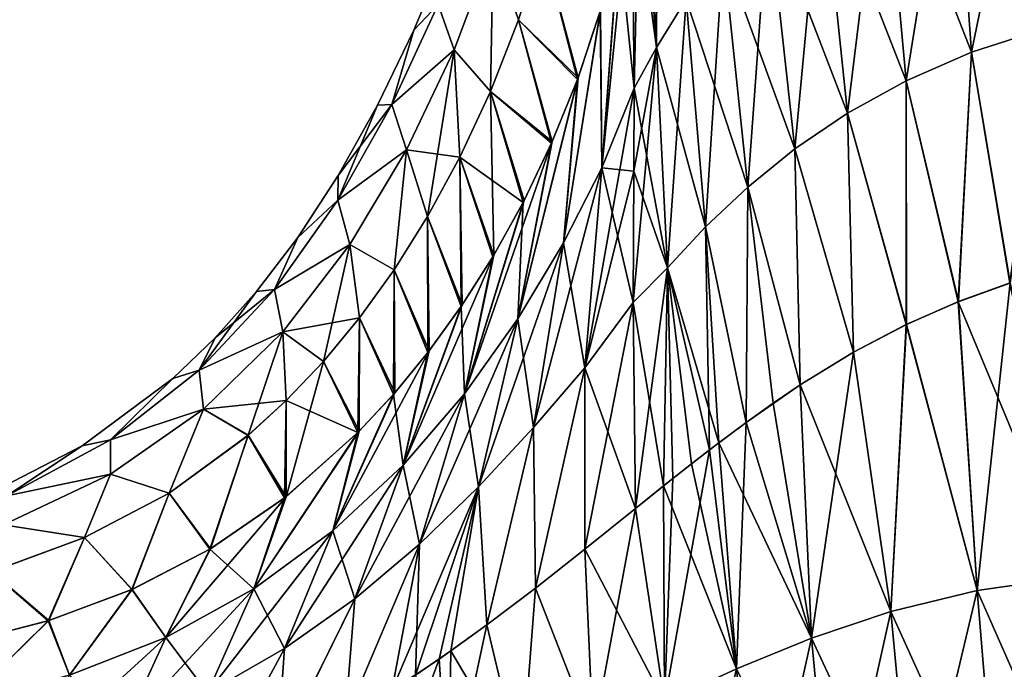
# Model space of a CAD drawing. Header units: metres. Extents: x 59 to 124, y -85 to 86.
# Tile 45 of 186: x 114.7 to 119.21, y 21.06 to 24.03. Entities that reach past the tile are written whole.
import ezdxf

# ---------------------------------------------------------------- set-up
doc = ezdxf.new("R2010")
doc.units = ezdxf.units.M
doc.layers.add('solid_21414500', color=7, linetype='CONTINUOUS')

msp = doc.modelspace()

# ---------------------------------------------------------------- linework, layer by layer
at = {"layer": 'solid_21414500'}
for points in [[(119.057465, 23.880791, -13.443311), (118.97123, 25.076311, -13.383097), (119.328323, 25.205786, -13.571402)], [(119.389183, 23.9886, 13.602596), (119.328323, 25.205784, 13.571403), (118.97123, 25.076309, 13.383097)], [(119.057465, 23.880791, -13.443311), (119.328323, 25.205786, -13.571402), (119.389183, 23.988605, -13.602596)], [(117.615326, 23.903103, -11.703415), (117.600784, 25.118011, -11.53686), (117.621208, 25.169348, -11.607358)], [(117.7509, 24.123947, -12.018914), (117.615326, 23.903103, -11.703415), (117.621208, 25.169348, -11.607358)], [(117.615326, 23.903103, -11.703415), (117.540642, 24.929075, -11.276404), (117.600784, 25.118011, -11.53686)], [(117.601288, 25.119328, 11.538669), (117.547615, 24.9554, 11.312702), (117.615326, 23.903101, 11.703415)], [(117.601288, 25.119328, 11.538669), (117.615326, 23.903101, 11.703415), (117.7509, 24.123947, 12.018914)], [(118.758087, 23.750566, -13.252122), (118.651573, 24.919947, -13.157939), (118.97123, 25.076311, -13.383097)], [(119.057465, 23.880787, 13.443312), (118.97123, 25.076309, 13.383097), (118.651573, 24.919945, 13.157939)], [(118.758087, 23.750566, -13.252122), (118.97123, 25.076311, -13.383097), (119.057465, 23.880791, -13.443311)], [(119.389183, 23.9886, 13.602596), (118.97123, 25.076309, 13.383097), (119.057465, 23.880787, 13.443312)], [(117.547615, 24.9554, 11.312702), (117.503128, 24.735353, 11.010914), (117.615326, 23.903101, 11.703415)], [(117.512619, 23.715918, -11.373522), (117.503128, 24.735353, -11.010914), (117.540642, 24.929075, -11.276404)], [(117.615326, 23.903103, -11.703415), (117.512619, 23.715918, -11.373522), (117.540642, 24.929075, -11.276404)], [(118.489326, 23.601841, -13.034822), (118.370224, 24.741961, -12.902755), (118.651573, 24.919947, -13.157939)], [(118.758087, 23.750563, 13.252122), (118.651573, 24.919945, 13.157939), (118.370224, 24.741959, 12.902755)], [(118.489326, 23.601841, -13.034822), (118.651573, 24.919947, -13.157939), (118.758087, 23.750566, -13.252122)], [(119.057465, 23.880787, 13.443312), (118.651573, 24.919945, 13.157939), (118.758087, 23.750563, 13.252122)], [(118.248688, 23.438368, -12.797126), (118.126976, 24.547194, -12.623967), (118.370224, 24.741961, -12.902755)], [(118.489326, 23.601839, 13.034822), (118.370224, 24.741959, 12.902755), (118.126976, 24.547192, 12.623967)], [(118.248688, 23.438368, -12.797126), (118.370224, 24.741961, -12.902755), (118.489326, 23.601841, -13.034822)], [(118.758087, 23.750563, 13.252122), (118.370224, 24.741959, 12.902755), (118.489326, 23.601839, 13.034822)], [(117.366112, 23.351564, -10.920662), (117.503128, 24.735353, -11.010914), (117.512619, 23.715918, -11.373522)], [(117.444061, 24.400698, -10.554954), (117.503128, 24.735353, -11.010914), (117.366112, 23.351564, -10.920662)], [(117.443619, 24.398699, 10.552192), (117.512619, 23.715939, 11.37354), (117.503128, 24.735353, 11.010914)], [(117.503128, 24.735353, 11.010914), (117.512619, 23.715939, 11.37354), (117.615326, 23.903101, 11.703415)], [(118.033211, 23.263697, -12.544449), (117.920959, 24.339891, -12.327523), (118.126976, 24.547194, -12.623967)], [(118.248688, 23.438366, 12.797127), (118.126976, 24.547192, 12.623967), (117.920959, 24.339891, 12.327523)], [(118.033211, 23.263697, -12.544449), (118.126976, 24.547194, -12.623967), (118.248688, 23.438368, -12.797126)], [(118.489326, 23.601839, 13.034822), (118.126976, 24.547192, 12.623967), (118.248688, 23.438366, 12.797127)], [(117.366112, 23.351564, 10.920662), (117.443619, 24.398699, 10.552192), (117.358353, 24.068842, 10.100307)], [(117.359566, 24.072832, -10.105765), (117.444061, 24.400698, -10.554954), (117.366112, 23.351564, -10.920662)], [(117.366112, 23.351564, 10.920662), (117.512619, 23.715939, 11.37354), (117.443619, 24.398699, 10.552192)], [(116.655273, 24.341545, 0), (116.504608, 23.981535, 0), (116.615623, 24.09972, 2.166834)], [(116.615623, 24.09972, -2.166832), (116.504608, 23.981535, 0), (116.655273, 24.341545, 0)], [(116.615623, 24.09972, -2.166832), (116.867935, 24.367941, -4.569792), (116.689758, 23.891947, -4.288766)], [(116.867935, 24.367939, 4.569797), (116.615623, 24.09972, 2.166834), (116.689758, 23.891947, 4.288771)], [(116.689758, 23.891947, -4.288766), (116.867935, 24.367941, -4.569792), (116.855377, 23.700642, -6.507098)], [(116.867935, 24.367939, 4.569797), (116.689758, 23.891947, 4.288771), (116.855301, 23.700474, 6.506934)], [(116.867935, 24.367939, 4.569797), (116.855301, 23.700474, 6.506934), (116.983711, 24.029568, 6.809223)], [(116.867935, 24.367941, -4.569792), (116.98378, 24.029757, -6.809404), (116.855377, 23.700642, -6.507098)], [(116.867935, 24.367939, 4.569797), (116.983711, 24.029568, 6.809223), (117.093201, 24.377283, 7.122653)], [(117.254166, 23.756708, 9.671665), (117.093201, 24.377283, 7.122653), (116.983711, 24.029568, 6.809223)], [(117.25666, 23.763374, -9.680793), (116.98378, 24.029757, -6.809404), (117.093254, 24.377472, -7.122831)], [(117.254166, 23.756708, 9.671665), (117.358353, 24.068842, 10.100307), (117.093201, 24.377283, 7.122653)], [(117.25666, 23.763374, -9.680793), (117.093254, 24.377472, -7.122831), (117.359566, 24.072832, -10.105765)], [(118.033211, 23.263695, 12.544449), (117.920959, 24.339891, 12.327523), (117.7509, 24.123947, 12.018914)], [(117.839905, 23.081335, -12.281816), (117.7509, 24.123947, -12.018914), (117.920959, 24.339891, -12.327523)], [(117.839905, 23.081335, -12.281816), (117.920959, 24.339891, -12.327523), (118.033211, 23.263697, -12.544449)], [(118.248688, 23.438366, 12.797127), (117.920959, 24.339891, 12.327523), (118.033211, 23.263695, 12.544449)], [(117.839905, 23.081333, 12.281817), (117.7509, 24.123947, 12.018914), (117.615326, 23.903101, 11.703415)], [(117.665962, 22.894863, -12.013988), (117.615326, 23.903103, -11.703415), (117.7509, 24.123947, -12.018914)], [(117.665962, 22.894863, -12.013988), (117.7509, 24.123947, -12.018914), (117.839905, 23.081335, -12.281816)], [(118.033211, 23.263695, 12.544449), (117.7509, 24.123947, 12.018914), (117.839905, 23.081333, 12.281817)], [(116.504608, 23.981535, 0), (116.404305, 23.641155, 2.032791), (116.615623, 24.09972, 2.166834)], [(116.689758, 23.891947, 4.288771), (116.615623, 24.09972, 2.166834), (116.404305, 23.641155, 2.032791)], [(116.404305, 23.641157, -2.032789), (116.504608, 23.981535, 0), (116.615623, 24.09972, -2.166832)], [(116.404305, 23.641157, -2.032789), (116.615623, 24.09972, -2.166832), (116.689758, 23.891947, -4.288766)], [(117.359566, 24.072832, -10.105765), (117.366112, 23.351564, -10.920662), (117.189827, 23.008038, -10.431453)], [(117.25666, 23.763374, -9.680793), (117.359566, 24.072832, -10.105765), (117.189827, 23.008038, -10.431453)], [(117.189827, 23.008038, 10.431453), (117.366112, 23.351564, 10.920662), (117.358353, 24.068842, 10.100307)], [(117.189827, 23.008038, 10.431453), (117.358353, 24.068842, 10.100307), (117.254166, 23.756708, 9.671665)], [(117.135117, 23.463985, 9.26947), (116.983711, 24.029568, 6.809223), (116.855301, 23.700474, 6.506934)], [(117.138641, 23.471937, -9.280416), (116.855377, 23.700642, -6.507098), (116.98378, 24.029757, -6.809404)], [(117.135117, 23.463985, 9.26947), (117.254166, 23.756708, 9.671665), (116.983711, 24.029568, 6.809223)], [(117.138641, 23.471937, -9.280416), (116.98378, 24.029757, -6.809404), (117.25666, 23.763374, -9.680793)], [(116.504608, 23.981535, 0), (116.337929, 23.638327, 0), (116.404305, 23.641155, 2.032791)], [(116.404305, 23.641157, -2.032789), (116.337929, 23.638327, 0), (116.504608, 23.981535, 0)], [(119.057465, 23.880791, -13.443311), (119.389183, 23.988605, -13.602596), (119.234077, 22.824934, -13.536475)], [(119.389183, 23.9886, 13.602596), (119.057465, 23.880787, 13.443312), (119.233246, 22.824659, 13.536091)], [(116.689758, 23.891947, 4.288771), (116.404305, 23.641155, 2.032791), (116.471291, 23.434408, 4.015096)], [(116.404305, 23.641157, -2.032789), (116.689758, 23.891947, -4.288766), (116.471291, 23.43441, -4.015092)], [(116.689758, 23.891947, 4.288771), (116.471291, 23.434408, 4.015096), (116.715569, 23.400723, 6.229197)], [(116.471291, 23.43441, -4.015092), (116.689758, 23.891947, -4.288766), (116.567734, 23.128939, -5.976694)], [(116.689758, 23.891947, -4.288766), (116.715645, 23.400866, -6.229338), (116.567734, 23.128939, -5.976694)], [(116.689758, 23.891947, 4.288771), (116.715569, 23.400723, 6.229197), (116.855301, 23.700474, 6.506934)], [(116.689758, 23.891947, -4.288766), (116.855377, 23.700642, -6.507098), (116.715645, 23.400866, -6.229338)], [(117.508926, 22.736187, -11.734922), (117.615326, 23.903103, -11.703415), (117.665962, 22.894863, -12.013988)], [(117.511467, 23.33676, -11.512684), (117.615326, 23.903103, -11.703415), (117.508926, 22.736187, -11.734922)], [(117.511467, 23.33676, -11.512684), (117.512619, 23.715918, -11.373522), (117.615326, 23.903103, -11.703415)], [(117.665962, 22.894863, 12.013989), (117.615326, 23.903101, 11.703415), (117.512619, 23.715939, 11.37354)], [(117.839905, 23.081333, 12.281817), (117.615326, 23.903101, 11.703415), (117.665962, 22.894863, 12.013989)], [(118.758087, 23.750566, -13.252122), (119.057465, 23.880791, -13.443311), (118.997139, 22.739548, -13.416116)], [(119.057465, 23.880787, 13.443312), (118.758087, 23.750563, 13.252122), (118.996277, 22.73921, 13.415696)], [(119.057465, 23.880787, 13.443312), (118.996277, 22.73921, 13.415696), (119.233246, 22.824659, 13.536091)], [(119.057465, 23.880791, -13.443311), (119.234077, 22.824934, -13.536475), (118.997139, 22.739548, -13.416116)], [(117.25666, 23.763374, -9.680793), (117.189827, 23.008038, -10.431453), (116.981094, 22.660225, -9.934936)], [(117.138641, 23.471937, -9.280416), (117.25666, 23.763374, -9.680793), (116.981094, 22.660225, -9.934936)], [(116.981094, 22.660225, 9.934936), (117.189827, 23.008038, 10.431453), (117.254166, 23.756708, 9.671665)], [(116.981094, 22.660225, 9.934936), (117.254166, 23.756708, 9.671665), (117.135117, 23.463985, 9.26947)], [(118.489326, 23.601841, -13.034822), (118.758087, 23.750566, -13.252122), (118.758926, 22.634823, -13.268537)], [(118.758087, 23.750563, 13.252122), (118.489326, 23.601839, 13.034822), (118.75827, 22.634506, 13.268133)], [(118.758087, 23.750566, -13.252122), (118.997139, 22.739548, -13.416116), (118.758926, 22.634823, -13.268537)], [(118.758087, 23.750563, 13.252122), (118.75827, 22.634506, 13.268133), (118.996277, 22.73921, 13.415696)], [(117.286942, 22.437323, -11.357167), (117.512619, 23.715918, -11.373522), (117.511467, 23.33676, -11.512684)], [(117.366112, 23.351564, -10.920662), (117.512619, 23.715918, -11.373522), (117.286942, 22.437323, -11.357167)], [(117.366112, 23.351564, 10.920662), (117.511459, 23.336849, 11.512653), (117.512619, 23.715939, 11.37354)], [(117.511459, 23.336849, 11.512653), (117.665962, 22.894863, 12.013989), (117.512619, 23.715939, 11.37354)], [(117.005463, 23.193918, 8.898593), (116.855301, 23.700474, 6.506934), (116.715569, 23.400723, 6.229197)], [(116.871498, 22.952744, -8.567577), (116.715645, 23.400866, -6.229338), (116.855377, 23.700642, -6.507098)], [(117.005463, 23.193918, 8.898593), (117.135117, 23.463985, 9.26947), (116.855301, 23.700474, 6.506934)], [(117.009552, 23.201939, -8.909584), (116.855377, 23.700642, -6.507098), (117.138641, 23.471937, -9.280416)], [(116.871498, 22.952744, -8.567577), (116.855377, 23.700642, -6.507098), (117.009552, 23.201939, -8.909584)], [(116.157593, 23.203249, -1.905712), (116.337929, 23.638327, 0), (116.404305, 23.641157, -2.032789)], [(116.157593, 23.203249, -1.905712), (116.404305, 23.641157, -2.032789), (116.471291, 23.43441, -4.015092)], [(116.158798, 23.317488, 0), (116.157593, 23.203247, 1.905714), (116.404305, 23.641155, 2.032791)], [(116.471291, 23.434408, 4.015096), (116.404305, 23.641155, 2.032791), (116.157593, 23.203247, 1.905714)], [(116.157593, 23.203249, -1.905712), (116.158798, 23.317488, 0), (116.337929, 23.638327, 0)], [(116.337929, 23.638327, 0), (116.158798, 23.317488, 0), (116.404305, 23.641155, 2.032791)], [(118.248688, 23.438368, -12.797126), (118.489326, 23.601841, -13.034822), (118.517593, 22.508217, -13.090134)], [(118.489326, 23.601839, 13.034822), (118.248688, 23.438366, 12.797127), (118.517334, 22.508059, 13.089911)], [(118.489326, 23.601841, -13.034822), (118.758926, 22.634823, -13.268537), (118.517593, 22.508217, -13.090134)], [(118.489326, 23.601839, 13.034822), (118.517334, 22.508059, 13.089911), (118.75827, 22.634506, 13.268133)], [(116.157593, 23.203249, -1.905712), (116.471291, 23.43441, -4.015092), (116.212036, 23.000967, -3.757522)], [(116.471291, 23.434408, 4.015096), (116.157593, 23.203247, 1.905714), (116.212036, 23.000965, 3.757526)], [(116.212036, 23.000967, -3.757522), (116.471291, 23.43441, -4.015092), (116.415062, 22.885408, -5.750672)], [(116.471291, 23.434408, 4.015096), (116.212036, 23.000965, 3.757526), (116.415001, 22.885302, 5.750566)], [(116.471291, 23.434408, 4.015096), (116.415001, 22.885302, 5.750566), (116.567665, 23.128819, 5.976574)], [(116.471291, 23.43441, -4.015092), (116.567734, 23.128939, -5.976694), (116.415062, 22.885408, -5.750672)], [(116.471291, 23.434408, 4.015096), (116.567665, 23.128819, 5.976574), (116.715569, 23.400723, 6.229197)], [(117.138641, 23.471937, -9.280416), (116.981094, 22.660225, -9.934936), (116.737411, 22.317892, -9.446073)], [(117.009552, 23.201939, -8.909584), (117.138641, 23.471937, -9.280416), (116.737411, 22.317892, -9.446073)], [(116.981094, 22.660225, 9.934936), (117.135117, 23.463985, 9.26947), (117.005463, 23.193918, 8.898593)], [(118.033211, 23.263697, -12.544449), (118.248688, 23.438368, -12.797126), (118.272568, 22.358368, -12.878958)], [(118.248688, 23.438366, 12.797127), (118.033211, 23.263695, 12.544449), (118.272667, 22.358423, 12.879031)], [(118.248688, 23.438368, -12.797126), (118.517593, 22.508217, -13.090134), (118.272568, 22.358368, -12.878958)], [(118.248688, 23.438366, 12.797127), (118.272667, 22.358423, 12.879031), (118.517334, 22.508059, 13.089911)], [(116.721794, 22.717218, 8.244504), (116.715569, 23.400723, 6.229197), (116.567665, 23.128819, 5.976574)], [(116.726601, 22.724438, -8.254372), (116.567734, 23.128939, -5.976694), (116.715645, 23.400866, -6.229338)], [(116.867035, 22.945057, 8.557046), (117.005463, 23.193918, 8.898593), (116.715569, 23.400723, 6.229197)], [(116.721794, 22.717218, 8.244504), (116.867035, 22.945057, 8.557046), (116.715569, 23.400723, 6.229197)], [(116.726601, 22.724438, -8.254372), (116.715645, 23.400866, -6.229338), (116.871498, 22.952744, -8.567577)], [(117.366112, 23.351564, -10.920662), (117.286942, 22.437323, -11.357167), (117.052193, 22.163725, -10.959229)], [(117.189827, 23.008038, -10.431453), (117.366112, 23.351564, -10.920662), (117.052193, 22.163725, -10.959229)], [(117.286942, 22.437323, 11.357167), (117.366112, 23.351564, 10.920662), (117.189827, 23.008038, 10.431453)], [(117.286942, 22.437323, 11.357167), (117.508919, 22.736197, 11.734903), (117.366112, 23.351564, 10.920662)], [(117.366112, 23.351564, 10.920662), (117.508919, 22.736197, 11.734903), (117.511459, 23.336849, 11.512653)], [(116.158798, 23.317488, 0), (115.974022, 23.033348, 0), (116.157593, 23.203247, 1.905714)], [(116.157593, 23.203249, -1.905712), (115.974022, 23.033348, 0), (116.158798, 23.317488, 0)], [(117.286942, 22.437323, -11.357167), (117.511467, 23.33676, -11.512684), (117.508926, 22.736187, -11.734922)], [(117.511459, 23.336849, 11.512653), (117.508919, 22.736197, 11.734903), (117.665962, 22.894863, 12.013989)], [(117.839905, 23.081335, -12.281816), (118.033211, 23.263697, -12.544449), (118.025169, 22.187016, -12.637475)], [(118.033211, 23.263695, 12.544449), (117.839905, 23.081333, 12.281817), (118.02549, 22.187214, 12.63775)], [(118.033211, 23.263697, -12.544449), (118.272568, 22.358368, -12.878958), (118.025169, 22.187016, -12.637475)], [(118.033211, 23.263695, 12.544449), (118.02549, 22.187214, 12.63775), (118.149467, 22.275412, 12.762044)], [(118.033211, 23.263695, 12.544449), (118.149467, 22.275412, 12.762044), (118.272667, 22.358423, 12.879031)], [(115.867035, 22.794849, -1.78974), (115.974022, 23.033348, 0), (116.157593, 23.203249, -1.905712)], [(115.867035, 22.794849, -1.78974), (116.157593, 23.203249, -1.905712), (116.212036, 23.000967, -3.757522)], [(115.974022, 23.033348, 0), (115.867035, 22.794849, 1.789742), (116.157593, 23.203247, 1.905714)], [(116.212036, 23.000965, 3.757526), (116.157593, 23.203247, 1.905714), (115.867035, 22.794849, 1.789742)], [(116.871498, 22.952744, -8.567577), (117.009552, 23.201939, -8.909584), (116.737411, 22.317892, -9.446073)], [(116.737411, 22.317892, 9.446073), (117.005463, 23.193918, 8.898593), (116.867035, 22.945057, 8.557046)], [(116.737411, 22.317892, 9.446073), (116.981094, 22.660225, 9.934936), (117.005463, 23.193918, 8.898593)], [(116.569527, 22.507353, 7.9567), (116.567665, 23.128819, 5.976574), (116.415001, 22.885302, 5.750566)], [(116.574966, 22.514463, -7.966435), (116.415062, 22.885408, -5.750672), (116.567734, 23.128939, -5.976694)], [(116.569527, 22.507353, 7.9567), (116.721794, 22.717218, 8.244504), (116.567665, 23.128819, 5.976574)], [(116.574966, 22.514463, -7.966435), (116.567734, 23.128939, -5.976694), (116.726601, 22.724438, -8.254372)], [(117.665962, 22.894863, -12.013988), (117.839905, 23.081335, -12.281816), (117.858543, 22.062208, -12.461592)], [(117.839905, 23.081333, 12.281817), (117.665962, 22.894863, 12.013989), (117.900681, 22.094334, 12.506857)], [(117.839905, 23.081335, -12.281816), (118.025169, 22.187016, -12.637475), (117.858543, 22.062208, -12.461592)], [(117.839905, 23.081333, 12.281817), (117.900681, 22.094334, 12.506857), (118.02549, 22.187214, 12.63775)], [(115.974022, 23.033348, 0), (115.785591, 22.785967, 0), (115.867035, 22.794849, 1.789742)], [(115.867035, 22.794849, -1.78974), (115.785591, 22.785967, 0), (115.974022, 23.033348, 0)], [(115.867035, 22.794849, -1.78974), (116.212036, 23.000967, -3.757522), (115.9049, 22.60183, -3.524412)], [(116.212036, 23.000965, 3.757526), (115.867035, 22.794849, 1.789742), (115.9049, 22.601828, 3.524416)], [(115.9049, 22.60183, -3.524412), (116.212036, 23.000967, -3.757522), (116.091568, 22.465906, -5.363196)], [(116.212036, 23.000965, 3.757526), (115.9049, 22.601828, 3.524416), (116.256226, 22.664867, 5.546555)], [(116.212036, 23.000967, -3.757522), (116.256294, 22.664965, -5.546651), (116.091568, 22.465906, -5.363196)], [(116.212036, 23.000967, -3.757522), (116.415062, 22.885408, -5.750672), (116.256294, 22.664965, -5.546651)], [(116.212036, 23.000965, 3.757526), (116.256226, 22.664867, 5.546555), (116.415001, 22.885302, 5.750566)], [(117.189827, 23.008038, -10.431453), (117.052193, 22.163725, -10.959229), (116.801216, 21.892567, -10.562731)], [(116.981094, 22.660225, -9.934936), (117.189827, 23.008038, -10.431453), (116.801216, 21.892567, -10.562731)], [(117.052193, 22.163725, 10.959229), (117.189827, 23.008038, 10.431453), (116.981094, 22.660225, 9.934936)], [(117.052193, 22.163725, 10.959229), (117.286942, 22.437323, 11.357167), (117.189827, 23.008038, 10.431453)], [(116.871498, 22.952744, -8.567577), (116.737411, 22.317892, -9.446073), (116.455925, 21.991318, -8.978925)], [(116.726601, 22.724438, -8.254372), (116.871498, 22.952744, -8.567577), (116.455925, 21.991318, -8.978925)], [(116.737411, 22.317892, 9.446073), (116.867035, 22.945057, 8.557046), (116.721794, 22.717218, 8.244504)], [(117.665962, 22.894863, 12.013989), (117.508919, 22.736197, 11.734903), (117.647858, 21.896933, 12.228663)], [(117.508926, 22.736187, -11.734922), (117.665962, 22.894863, -12.013988), (117.518814, 21.793394, -12.082748)], [(117.665962, 22.894863, -12.013988), (117.69017, 21.93059, -12.276108), (117.518814, 21.793394, -12.082748)], [(117.665962, 22.894863, 12.013989), (117.647858, 21.896933, 12.228663), (117.774979, 21.997427, 12.370287)], [(117.665962, 22.894863, 12.013989), (117.774979, 21.997427, 12.370287), (117.900681, 22.094334, 12.506857)], [(117.665962, 22.894863, -12.013988), (117.858543, 22.062208, -12.461592), (117.69017, 21.93059, -12.276108)], [(116.41153, 22.315357, 7.693398), (116.415001, 22.885302, 5.750566), (116.256226, 22.664867, 5.546555)], [(116.417587, 22.322275, -7.702886), (116.256294, 22.664965, -5.546651), (116.415062, 22.885408, -5.750672)], [(116.41153, 22.315357, 7.693398), (116.569527, 22.507353, 7.9567), (116.415001, 22.885302, 5.750566)], [(116.417587, 22.322275, -7.702886), (116.415062, 22.885408, -5.750672), (116.574966, 22.514463, -7.966435)], [(119.233246, 22.824659, 13.536091), (118.996277, 22.73921, 13.415696), (119.518822, 21.481146, 13.689873)], [(119.082619, 21.417885, -13.525565), (118.997139, 22.739548, -13.416116), (119.234077, 22.824934, -13.536475)], [(119.082619, 21.417885, -13.525565), (119.234077, 22.824934, -13.536475), (119.518822, 21.481188, -13.689869)], [(115.596481, 22.574274, 0), (115.523026, 22.426287, 1.688954), (115.867035, 22.794849, 1.789742)], [(115.9049, 22.601828, 3.524416), (115.867035, 22.794849, 1.789742), (115.523026, 22.426287, 1.688954)], [(115.523026, 22.426287, -1.688952), (115.785591, 22.785967, 0), (115.867035, 22.794849, -1.78974)], [(115.523026, 22.426287, -1.688952), (115.867035, 22.794849, -1.78974), (115.9049, 22.60183, -3.524412)], [(115.523026, 22.426287, -1.688952), (115.596481, 22.574274, 0), (115.785591, 22.785967, 0)], [(115.785591, 22.785967, 0), (115.596481, 22.574274, 0), (115.867035, 22.794849, 1.789742)], [(116.574966, 22.514463, -7.966435), (116.726601, 22.724438, -8.254372), (116.455925, 21.991318, -8.978925)], [(116.455925, 21.991318, 8.978925), (116.737411, 22.317892, 9.446073), (116.721794, 22.717218, 8.244504)], [(116.455925, 21.991318, 8.978925), (116.721794, 22.717218, 8.244504), (116.569527, 22.507353, 7.9567)], [(117.286926, 21.606768, -11.819722), (117.508926, 22.736187, -11.734922), (117.518814, 21.793394, -12.082748)], [(117.286942, 22.437323, -11.357167), (117.508926, 22.736187, -11.734922), (117.286926, 21.606768, -11.819722)], [(117.286942, 22.437323, 11.357167), (117.518768, 21.793392, 12.08276), (117.508919, 22.736197, 11.734903)], [(117.508919, 22.736197, 11.734903), (117.518768, 21.793392, 12.08276), (117.647858, 21.896933, 12.228663)], [(118.996277, 22.73921, 13.415696), (118.75827, 22.634506, 13.268133), (119.082619, 21.417845, 13.525571)], [(119.082619, 21.417885, -13.525565), (118.758926, 22.634823, -13.268537), (118.997139, 22.739548, -13.416116)], [(118.996277, 22.73921, 13.415696), (119.082619, 21.417845, 13.525571), (119.518822, 21.481146, 13.689873)], [(115.9049, 22.601828, 3.524416), (116.091492, 22.465815, 5.363107), (116.256226, 22.664867, 5.546555)], [(116.248703, 22.140661, 7.453762), (116.256226, 22.664867, 5.546555), (116.091492, 22.465815, 5.363107)], [(116.255203, 22.147163, -7.462711), (116.091568, 22.465906, -5.363196), (116.256294, 22.664965, -5.546651)], [(116.248703, 22.140661, 7.453762), (116.41153, 22.315357, 7.693398), (116.256226, 22.664867, 5.546555)], [(116.255203, 22.147163, -7.462711), (116.256294, 22.664965, -5.546651), (116.417587, 22.322275, -7.702886)], [(116.981094, 22.660225, -9.934936), (116.801216, 21.892567, -10.562731), (116.530396, 21.629473, -10.177609)], [(116.737411, 22.317892, -9.446073), (116.981094, 22.660225, -9.934936), (116.530396, 21.629473, -10.177609)], [(116.801216, 21.892567, 10.562731), (116.981094, 22.660225, 9.934936), (116.737411, 22.317892, 9.446073)], [(116.801216, 21.892567, 10.562731), (117.052193, 22.163725, 10.959229), (116.981094, 22.660225, 9.934936)], [(118.75827, 22.634506, 13.268133), (118.517334, 22.508059, 13.089911), (118.688309, 21.321537, 13.32182)], [(118.688309, 21.321575, -13.321812), (118.517593, 22.508217, -13.090134), (118.758926, 22.634823, -13.268537)], [(118.688309, 21.321575, -13.321812), (118.758926, 22.634823, -13.268537), (119.082619, 21.417885, -13.525565)], [(118.75827, 22.634506, 13.268133), (118.688309, 21.321537, 13.32182), (119.082619, 21.417845, 13.525571)], [(115.523026, 22.426287, -1.688952), (115.9049, 22.60183, -3.524412), (115.542213, 22.248114, -3.32389)], [(115.9049, 22.601828, 3.524416), (115.523026, 22.426287, 1.688954), (115.542213, 22.248112, 3.323894)], [(115.542213, 22.248114, -3.32389), (115.9049, 22.60183, -3.524412), (115.746422, 22.127943, -5.054525)], [(115.9049, 22.601828, 3.524416), (115.542213, 22.248112, 3.323894), (115.921188, 22.287001, 5.199234)], [(115.9049, 22.60183, -3.524412), (115.921265, 22.287081, -5.199313), (115.746422, 22.127943, -5.054525)], [(115.9049, 22.60183, -3.524412), (116.091568, 22.465906, -5.363196), (115.921265, 22.287081, -5.199313)], [(115.9049, 22.601828, 3.524416), (115.921188, 22.287001, 5.199234), (116.091492, 22.465815, 5.363107)], [(115.596481, 22.574274, 0), (115.401268, 22.388206, 0), (115.523026, 22.426287, 1.688954)], [(115.523026, 22.426287, -1.688952), (115.401268, 22.388206, 0), (115.596481, 22.574274, 0)], [(116.574966, 22.514463, -7.966435), (116.455925, 21.991318, -8.978925), (116.13472, 21.690546, -8.546459)], [(116.417587, 22.322275, -7.702886), (116.574966, 22.514463, -7.966435), (116.13472, 21.690546, -8.546459)], [(116.455925, 21.991318, 8.978925), (116.569527, 22.507353, 7.9567), (116.41153, 22.315357, 7.693398)], [(118.325012, 21.199499, -13.088641), (118.272568, 22.358368, -12.878958), (118.517593, 22.508217, -13.090134)], [(118.517334, 22.508059, 13.089911), (118.272667, 22.358423, 12.879031), (118.688309, 21.321537, 13.32182)], [(118.325012, 21.199499, -13.088641), (118.517593, 22.508217, -13.090134), (118.688309, 21.321575, -13.321812)], [(115.919968, 21.847147, -7.050987), (115.921265, 22.287081, -5.199313), (116.091568, 22.465906, -5.363196)], [(115.919968, 21.847147, -7.050987), (116.091568, 22.465906, -5.363196), (116.255203, 22.147163, -7.462711)], [(116.248703, 22.140661, 7.453762), (116.091492, 22.465815, 5.363107), (115.921188, 22.287001, 5.199234)], [(115.401268, 22.388206, 0), (115.116241, 22.107943, 1.607262), (115.523026, 22.426287, 1.688954)], [(115.542213, 22.248112, 3.323894), (115.523026, 22.426287, 1.688954), (115.116241, 22.107943, 1.607262)], [(115.116241, 22.107943, -1.60726), (115.401268, 22.388206, 0), (115.523026, 22.426287, -1.688952)], [(115.116241, 22.107943, -1.60726), (115.523026, 22.426287, -1.688952), (115.542213, 22.248114, -3.32389)], [(117.052193, 22.163725, 10.959229), (117.061333, 21.428778, 11.568925), (117.286942, 22.437323, 11.357167)], [(117.052193, 22.163725, -10.959229), (117.286942, 22.437323, -11.357167), (117.06144, 21.428783, -11.568922)], [(117.286942, 22.437323, 11.357167), (117.061333, 21.428778, 11.568925), (117.286888, 21.606707, 11.819657)], [(117.286942, 22.437323, -11.357167), (117.286926, 21.606768, -11.819722), (117.06144, 21.428783, -11.568922)], [(117.286942, 22.437323, 11.357167), (117.286888, 21.606707, 11.819657), (117.518768, 21.793392, 12.08276)], [(115.401268, 22.388206, 0), (114.98642, 22.079926, 0), (115.116241, 22.107943, 1.607262)], [(115.116241, 22.107943, -1.60726), (114.98642, 22.079926, 0), (115.401268, 22.388206, 0)], [(118.325012, 21.199499, -13.088641), (118.025169, 22.187016, -12.637475), (118.272568, 22.358368, -12.878958)], [(118.272667, 22.358423, 12.879031), (118.149467, 22.275412, 12.762044), (118.325012, 21.199465, 13.088652)], [(118.272667, 22.358423, 12.879031), (118.325012, 21.199465, 13.088652), (118.688309, 21.321537, 13.32182)], [(116.255203, 22.147163, -7.462711), (116.417587, 22.322275, -7.702886), (116.13472, 21.690546, -8.546459)], [(116.13472, 21.690546, 8.546459), (116.41153, 22.315357, 7.693398), (116.248703, 22.140661, 7.453762)], [(116.13472, 21.690546, 8.546459), (116.455925, 21.991318, 8.978925), (116.41153, 22.315357, 7.693398)], [(116.737411, 22.317892, -9.446073), (116.530396, 21.629473, -10.177609), (116.235695, 21.380484, -9.813112)], [(116.455925, 21.991318, -8.978925), (116.737411, 22.317892, -9.446073), (116.235695, 21.380484, -9.813112)], [(116.530396, 21.629473, 10.177609), (116.737411, 22.317892, 9.446073), (116.455925, 21.991318, 8.978925)], [(116.530396, 21.629473, 10.177609), (116.801216, 21.892567, 10.562731), (116.737411, 22.317892, 9.446073)], [(115.542213, 22.248112, 3.323894), (115.746346, 22.127876, 5.054459), (115.921188, 22.287001, 5.199234)], [(115.913666, 21.842096, 7.044129), (115.921188, 22.287001, 5.199234), (115.746346, 22.127876, 5.054459)], [(115.919968, 21.847147, -7.050987), (115.746422, 22.127943, -5.054525), (115.921265, 22.287081, -5.199313)], [(115.913666, 21.842096, 7.044129), (116.248703, 22.140661, 7.453762), (115.921188, 22.287001, 5.199234)], [(118.149467, 22.275412, 12.762044), (118.02549, 22.187214, 12.63775), (118.325012, 21.199465, 13.088652)], [(115.116241, 22.107943, -1.60726), (115.542213, 22.248114, -3.32389), (115.116859, 21.950665, -3.163734)], [(115.542213, 22.248112, 3.323894), (115.116241, 22.107943, 1.607262), (115.116859, 21.950663, 3.163737)], [(115.116859, 21.950665, -3.163734), (115.542213, 22.248114, -3.32389), (115.384575, 21.863865, -4.81777)], [(115.542213, 22.248112, 3.323894), (115.116859, 21.950663, 3.163737), (115.384544, 21.863844, 4.817747)], [(115.542213, 22.248112, 3.323894), (115.384544, 21.863844, 4.817747), (115.746346, 22.127876, 5.054459)], [(115.542213, 22.248114, -3.32389), (115.746422, 22.127943, -5.054525), (115.384575, 21.863865, -4.81777)], [(117.98233, 21.058962, -12.836195), (117.858543, 22.062208, -12.461592), (118.025169, 22.187016, -12.637475)], [(118.02549, 22.187214, 12.63775), (117.900681, 22.094334, 12.506857), (118.325012, 21.199465, 13.088652)], [(117.98233, 21.058962, -12.836195), (118.025169, 22.187016, -12.637475), (118.325012, 21.199499, -13.088641)], [(115.571663, 21.606667, 6.721132), (115.746346, 22.127876, 5.054459), (115.384544, 21.863844, 4.817747)], [(115.573921, 21.608303, -6.723155), (115.384575, 21.863865, -4.81777), (115.746422, 22.127943, -5.054525)], [(115.571663, 21.606667, 6.721132), (115.913666, 21.842096, 7.044129), (115.746346, 22.127876, 5.054459)], [(115.573921, 21.608303, -6.723155), (115.746422, 22.127943, -5.054525), (115.919968, 21.847147, -7.050987)], [(116.255203, 22.147163, -7.462711), (116.13472, 21.690546, -8.546459), (115.773064, 21.424814, -8.1606)], [(115.919968, 21.847147, -7.050987), (116.255203, 22.147163, -7.462711), (115.773064, 21.424814, -8.1606)], [(115.773064, 21.424814, 8.1606), (116.248703, 22.140661, 7.453762), (115.913666, 21.842096, 7.044129)], [(115.773064, 21.424814, 8.1606), (116.13472, 21.690546, 8.546459), (116.248703, 22.140661, 7.453762)], [(116.801216, 21.892567, 10.562731), (116.839432, 21.260834, 11.3323), (117.052193, 22.163725, 10.959229)], [(116.801216, 21.892567, -10.562731), (117.052193, 22.163725, -10.959229), (116.839684, 21.260719, -11.332166)], [(117.052193, 22.163725, 10.959229), (116.839432, 21.260834, 11.3323), (117.061333, 21.428778, 11.568925)], [(117.052193, 22.163725, -10.959229), (117.06144, 21.428783, -11.568922), (116.839684, 21.260719, -11.332166)], [(114.98642, 22.079926, 0), (114.641533, 21.850748, 1.546375), (115.116241, 22.107943, 1.607262)], [(115.116859, 21.950663, 3.163737), (115.116241, 22.107943, 1.607262), (114.641533, 21.850748, 1.546375)], [(114.641533, 21.850748, -1.546374), (114.98642, 22.079926, 0), (115.116241, 22.107943, -1.60726)], [(114.641533, 21.850748, -1.546374), (115.116241, 22.107943, -1.60726), (115.116859, 21.950665, -3.163734)], [(117.900681, 22.094334, 12.506857), (117.774979, 21.997427, 12.370287), (117.982338, 21.058929, 12.836208)], [(117.900681, 22.094334, 12.506857), (117.982338, 21.058929, 12.836208), (118.325012, 21.199465, 13.088652)], [(114.98642, 22.079926, 0), (114.527748, 21.843309, 0), (114.641533, 21.850748, 1.546375)], [(114.641533, 21.850748, -1.546374), (114.527748, 21.843309, 0), (114.98642, 22.079926, 0)], [(117.65168, 20.907494, -12.57505), (117.69017, 21.93059, -12.276108), (117.858543, 22.062208, -12.461592)], [(117.65168, 20.907494, -12.57505), (117.858543, 22.062208, -12.461592), (117.98233, 21.058962, -12.836195)], [(116.455925, 21.991318, -8.978925), (116.235695, 21.380484, -9.813112), (115.913338, 21.151945, -9.47781)], [(116.13472, 21.690546, -8.546459), (116.455925, 21.991318, -8.978925), (115.913338, 21.151945, -9.47781)], [(116.235695, 21.380484, 9.813111), (116.455925, 21.991318, 8.978925), (116.13472, 21.690546, 8.546459)], [(116.235695, 21.380484, 9.813111), (116.530396, 21.629473, 10.177609), (116.455925, 21.991318, 8.978925)], [(117.774979, 21.997427, 12.370287), (117.647858, 21.896933, 12.228663), (117.982338, 21.058929, 12.836208)], [(114.62664, 21.718643, -3.047186), (115.116859, 21.950665, -3.163734), (114.99839, 21.659822, -4.640156)], [(114.641533, 21.850748, -1.546374), (115.116859, 21.950665, -3.163734), (114.62664, 21.718643, -3.047186)], [(115.116859, 21.950663, 3.163737), (114.641533, 21.850748, 1.546375), (114.62664, 21.718643, 3.047189)], [(115.116859, 21.950663, 3.163737), (114.62664, 21.718643, 3.047189), (114.998474, 21.659859, 4.640182)], [(115.116859, 21.950665, -3.163734), (115.384575, 21.863865, -4.81777), (114.99839, 21.659822, -4.640156)], [(115.116859, 21.950663, 3.163737), (114.998474, 21.659859, 4.640182), (115.384544, 21.863844, 4.817747)], [(117.65168, 20.907494, -12.57505), (117.518814, 21.793394, -12.082748), (117.69017, 21.93059, -12.276108)], [(115.214485, 21.422085, -6.468032), (114.99839, 21.659822, -4.640156), (115.384575, 21.863865, -4.81777)], [(115.215904, 21.422838, 6.468956), (115.384544, 21.863844, 4.817747), (114.998474, 21.659859, 4.640182)], [(115.214485, 21.422085, -6.468032), (115.384575, 21.863865, -4.81777), (115.573921, 21.608303, -6.723155)], [(115.215904, 21.422838, 6.468956), (115.571663, 21.606667, 6.721132), (115.384544, 21.863844, 4.817747)], [(116.801216, 21.892567, -10.562731), (116.620827, 21.103996, -11.111423), (116.404961, 20.959848, -10.908372)], [(116.530396, 21.629473, -10.177609), (116.801216, 21.892567, -10.562731), (116.404961, 20.959848, -10.908372)], [(116.801216, 21.892567, 10.562731), (116.512299, 21.030495, 11.007805), (116.674904, 21.142145, 11.165092)], [(116.530396, 21.629473, 10.177609), (116.512299, 21.030495, 11.007805), (116.801216, 21.892567, 10.562731)], [(116.801216, 21.892567, -10.562731), (116.839684, 21.260719, -11.332166), (116.620827, 21.103996, -11.111423)], [(116.801216, 21.892567, 10.562731), (116.674904, 21.142145, 11.165092), (116.839432, 21.260834, 11.3323)], [(117.647858, 21.896933, 12.228663), (117.518768, 21.793392, 12.08276), (117.651688, 20.907463, 12.575066)], [(117.647858, 21.896933, 12.228663), (117.651688, 20.907463, 12.575066), (117.982338, 21.058929, 12.836208)], [(115.919968, 21.847147, -7.050987), (115.773064, 21.424814, -8.1606), (115.370712, 21.20245, -7.832777)], [(115.573921, 21.608303, -6.723155), (115.919968, 21.847147, -7.050987), (115.370712, 21.20245, -7.832777)], [(115.773064, 21.424814, 8.1606), (115.913666, 21.842096, 7.044129), (115.571663, 21.606667, 6.721132)], [(117.518768, 21.793392, 12.08276), (117.286888, 21.606707, 11.819657), (117.651688, 20.907463, 12.575066)], [(117.3256, 20.751322, -12.313989), (117.286926, 21.606768, -11.819722), (117.518814, 21.793394, -12.082748)], [(117.3256, 20.751322, -12.313989), (117.518814, 21.793394, -12.082748), (117.65168, 20.907494, -12.57505)], [(114.62664, 21.718643, -3.047186), (114.99839, 21.659822, -4.640156), (114.571228, 21.50275, -4.50779)], [(114.62664, 21.718643, 3.047189), (114.57151, 21.502817, 4.507842), (114.998474, 21.659859, 4.640182)], [(116.13472, 21.690546, -8.546459), (115.913338, 21.151945, -9.47781), (115.560425, 20.950047, -9.179559)], [(115.773064, 21.424814, -8.1606), (116.13472, 21.690546, -8.546459), (115.560425, 20.950047, -9.179559)], [(115.913338, 21.151945, 9.47781), (116.13472, 21.690546, 8.546459), (115.773064, 21.424814, 8.1606)], [(115.913338, 21.151945, 9.47781), (116.235695, 21.380484, 9.813111), (116.13472, 21.690546, 8.546459)], [(114.832008, 21.279184, -6.272146), (114.571228, 21.50275, -4.50779), (114.99839, 21.659822, -4.640156)], [(114.83522, 21.28043, 6.273603), (114.998474, 21.659859, 4.640182), (114.57151, 21.502817, 4.507842)], [(114.832008, 21.279184, -6.272146), (114.99839, 21.659822, -4.640156), (115.214485, 21.422085, -6.468032)], [(114.83522, 21.28043, 6.273603), (115.215904, 21.422838, 6.468956), (114.998474, 21.659859, 4.640182)], [(115.214485, 21.422085, -6.468032), (115.573921, 21.608303, -6.723155), (115.370712, 21.20245, -7.832777)], [(115.370712, 21.20245, 7.832777), (115.571663, 21.606667, 6.721132), (115.215904, 21.422838, 6.468956)], [(115.370712, 21.20245, 7.832777), (115.773064, 21.424814, 8.1606), (115.571663, 21.606667, 6.721132)], [(116.530396, 21.629473, 10.177609), (116.191216, 20.828369, 10.723086), (116.512299, 21.030495, 11.007805)], [(116.235695, 21.380484, 9.813111), (116.191216, 20.828369, 10.723086), (116.530396, 21.629473, 10.177609)], [(116.530396, 21.629473, -10.177609), (116.404961, 20.959848, -10.908372), (116.191422, 20.82836, -10.723125)], [(116.235695, 21.380484, -9.813112), (116.530396, 21.629473, -10.177609), (116.191422, 20.82836, -10.723125)], [(117.286888, 21.606707, 11.819657), (117.061333, 21.428778, 11.568925), (117.3256, 20.751295, 12.314007)], [(117.3256, 20.751322, -12.313989), (117.06144, 21.428783, -11.568922), (117.286926, 21.606768, -11.819722)], [(117.286888, 21.606707, 11.819657), (117.3256, 20.751295, 12.314007), (117.651688, 20.907463, 12.575066)], [(114.415009, 21.171732, -6.124709), (114.571228, 21.50275, -4.50779), (114.832008, 21.279184, -6.272146)], [(114.418617, 21.172655, 6.125779), (114.83522, 21.28043, 6.273603), (114.57151, 21.502817, 4.507842)], [(119.082619, 21.417885, -13.525565), (119.518822, 21.481188, -13.689869), (119.181374, 20.233852, -13.748433)], [(119.599808, 20.244637, 13.862624), (119.518822, 21.481146, 13.689873), (119.082619, 21.417845, 13.525571)], [(119.518822, 21.481188, -13.689869), (119.599808, 20.244671, -13.862617), (119.181374, 20.233852, -13.748433)], [(114.832008, 21.279184, -6.272146), (115.214485, 21.422085, -6.468032), (114.928741, 21.030277, -7.573756)], [(114.928741, 21.030277, 7.573756), (115.215904, 21.422838, 6.468956), (114.83522, 21.28043, 6.273603)], [(114.928741, 21.030277, 7.573756), (115.370712, 21.20245, 7.832777), (115.215904, 21.422838, 6.468956)], [(115.214485, 21.422085, -6.468032), (115.370712, 21.20245, -7.832777), (114.928741, 21.030277, -7.573756)], [(115.773064, 21.424814, -8.1606), (115.560425, 20.950047, -9.179559), (115.175613, 20.780233, -8.925568)], [(115.370712, 21.20245, -7.832777), (115.773064, 21.424814, -8.1606), (115.175613, 20.780233, -8.925568)], [(115.560425, 20.950047, 9.179559), (115.773064, 21.424814, 8.1606), (115.370712, 21.20245, 7.832777)], [(115.560425, 20.950047, 9.179559), (115.913338, 21.151945, 9.47781), (115.773064, 21.424814, 8.1606)], [(117.061333, 21.428778, 11.568925), (116.839432, 21.260834, 11.3323), (116.997696, 20.594727, 12.059107)], [(116.997696, 20.594753, -12.059086), (116.839684, 21.260719, -11.332166), (117.06144, 21.428783, -11.568922)], [(116.997696, 20.594753, -12.059086), (117.06144, 21.428783, -11.568922), (117.3256, 20.751322, -12.313989)], [(117.061333, 21.428778, 11.568925), (116.997696, 20.594727, 12.059107), (117.3256, 20.751295, 12.314007)], [(118.688309, 21.321575, -13.321812), (119.082619, 21.417885, -13.525565), (118.792824, 20.197012, -13.606172)], [(119.181374, 20.23382, 13.748441), (119.082619, 21.417845, 13.525571), (118.688309, 21.321537, 13.32182)], [(119.082619, 21.417885, -13.525565), (119.181374, 20.233852, -13.748433), (118.792824, 20.197012, -13.606172)], [(119.599808, 20.244637, 13.862624), (119.082619, 21.417845, 13.525571), (119.181374, 20.23382, 13.748441)], [(116.235695, 21.380484, 9.813111), (115.877335, 20.656012, 10.480091), (116.191216, 20.828369, 10.723086)], [(115.913338, 21.151945, 9.47781), (115.877335, 20.656012, 10.480091), (116.235695, 21.380484, 9.813111)], [(116.235695, 21.380484, -9.813112), (116.191422, 20.82836, -10.723125), (115.877472, 20.65609, -10.480193)], [(115.913338, 21.151945, -9.47781), (116.235695, 21.380484, -9.813112), (115.877472, 20.65609, -10.480193)], [(118.325012, 21.199499, -13.088641), (118.688309, 21.321575, -13.321812), (118.426216, 20.139166, -13.44277)], [(118.792824, 20.19698, 13.606181), (118.688309, 21.321537, 13.32182), (118.325012, 21.199465, 13.088652)], [(118.688309, 21.321575, -13.321812), (118.792824, 20.197012, -13.606172), (118.426216, 20.139166, -13.44277)], [(119.181374, 20.23382, 13.748441), (118.688309, 21.321537, 13.32182), (118.792824, 20.19698, 13.606181)], [(114.415009, 21.171732, -6.124709), (114.832008, 21.279184, -6.272146), (114.453529, 20.907324, -7.386015)], [(114.453529, 20.907324, 7.386015), (114.83522, 21.28043, 6.273603), (114.418617, 21.172655, 6.125779)], [(114.453529, 20.907324, 7.386015), (114.928741, 21.030277, 7.573756), (114.83522, 21.28043, 6.273603)], [(114.832008, 21.279184, -6.272146), (114.928741, 21.030277, -7.573756), (114.453529, 20.907324, -7.386015)], [(116.66362, 20.440632, -11.814238), (116.620827, 21.103996, -11.111423), (116.839684, 21.260719, -11.332166)], [(116.66362, 20.440632, -11.814238), (116.839684, 21.260719, -11.332166), (116.997696, 20.594753, -12.059086)], [(116.839432, 21.260834, 11.3323), (116.674904, 21.142145, 11.165092), (116.997696, 20.594727, 12.059107)], [(115.370712, 21.20245, -7.832777), (115.175613, 20.780233, -8.925568), (114.76075, 20.645918, -8.721935)], [(114.928741, 21.030277, -7.573756), (115.370712, 21.20245, -7.832777), (114.76075, 20.645918, -8.721935)], [(115.175613, 20.780233, 8.925568), (115.370712, 21.20245, 7.832777), (114.928741, 21.030277, 7.573756)], [(115.175613, 20.780233, 8.925568), (115.560425, 20.950047, 9.179559), (115.370712, 21.20245, 7.832777)], [(117.98233, 21.058962, -12.836195), (118.325012, 21.199499, -13.088641), (118.073952, 20.065342, -13.265217)], [(118.426216, 20.139135, 13.442781), (118.325012, 21.199465, 13.088652), (117.982338, 21.058929, 12.836208)], [(118.325012, 21.199499, -13.088641), (118.426216, 20.139166, -13.44277), (118.073952, 20.065342, -13.265217)], [(118.792824, 20.19698, 13.606181), (118.325012, 21.199465, 13.088652), (118.426216, 20.139135, 13.442781)], [(115.560425, 20.950047, 9.179559), (115.566605, 20.510183, 10.27436), (115.913338, 21.151945, 9.47781)], [(115.560425, 20.950047, -9.179559), (115.913338, 21.151945, -9.47781), (115.566788, 20.510263, -10.274435)], [(115.913338, 21.151945, 9.47781), (115.566605, 20.510183, 10.27436), (115.877335, 20.656012, 10.480091)], [(115.913338, 21.151945, -9.47781), (115.877472, 20.65609, -10.480193), (115.566788, 20.510263, -10.274435)], [(116.674904, 21.142145, 11.165092), (116.512299, 21.030495, 11.007805), (116.66362, 20.440609, 11.814261)], [(116.674904, 21.142145, 11.165092), (116.66362, 20.440609, 11.814261), (116.997696, 20.594727, 12.059107)], [(116.319771, 20.29129, -11.582556), (116.404961, 20.959848, -10.908372), (116.620827, 21.103996, -11.111423)], [(116.319771, 20.29129, -11.582556), (116.620827, 21.103996, -11.111423), (116.66362, 20.440632, -11.814238)], [(117.65168, 20.907494, -12.57505), (117.98233, 21.058962, -12.836195), (117.729736, 19.98061, -13.080713)], [(118.073952, 20.065313, 13.26523), (117.982338, 21.058929, 12.836208), (117.651688, 20.907463, 12.575066)], [(117.98233, 21.058962, -12.836195), (118.073952, 20.065342, -13.265217), (117.729736, 19.98061, -13.080713)], [(118.426216, 20.139135, 13.442781), (117.982338, 21.058929, 12.836208), (118.073952, 20.065313, 13.26523)]]:
    msp.add_3dface(points, dxfattribs=at)

doc.saveas('drawing.dxf')
